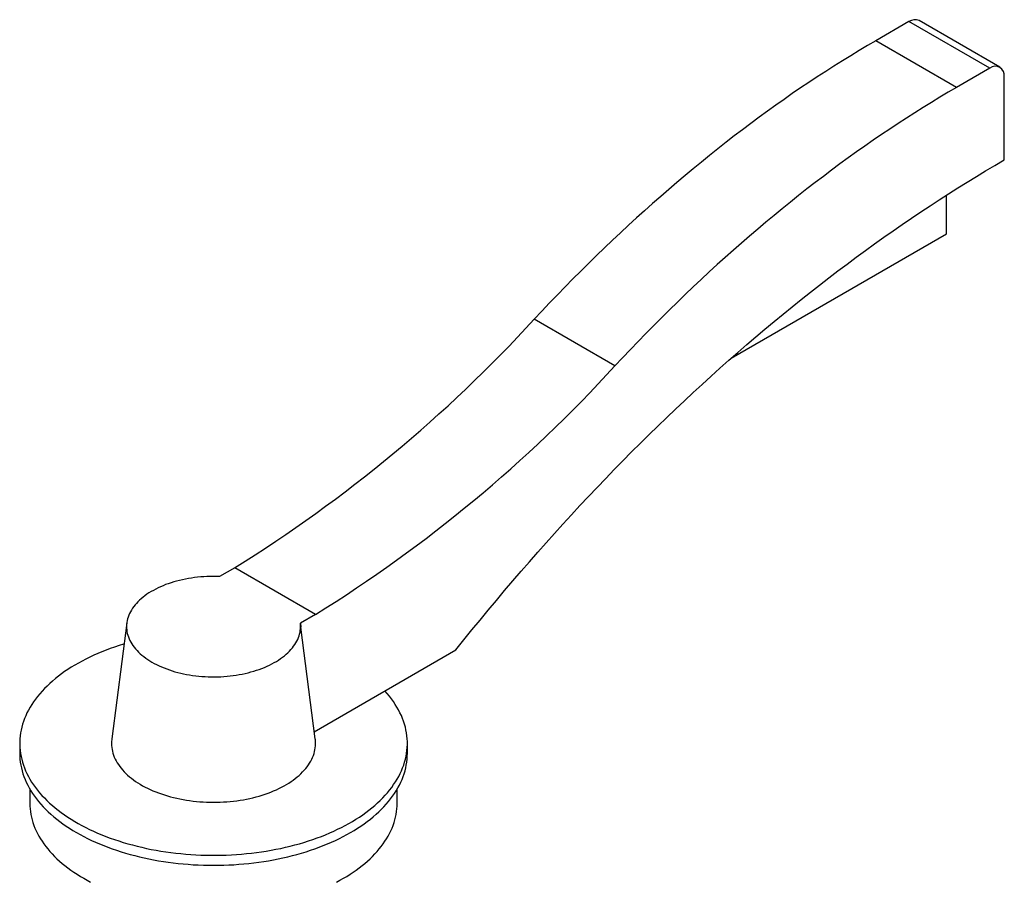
# Paper-space layout '_Isometrico' of a CAD drawing. Header units: millimetres. Extents: x -108 to 194, y -135 to 351.
# Tile 3 of 3: x -48 to 194, y 140 to 351. Entities that reach past the tile are written whole.
import ezdxf

# ---------------------------------------------------------------- set-up
doc = ezdxf.new("R2010")
doc.units = ezdxf.units.MM

psp = doc.layouts.new('_Isometrico')

# ---------------------------------------------------------------- linework, layer by layer
at = {"color": 7, "linetype": 'Continuous', "lineweight": 25}
for p, q in [((170.41, 350.69), (162.29, 345.99)), ((190.21, 339.26), (170.41, 350.69)), ((192.71, 339.5), (172.91, 350.93)), ((182.08, 334.56), (162.29, 345.99)), ((190.21, 339.26), (182.08, 334.56)), ((193.75, 316.8), (193.75, 337.22)), ((179.61, 298.68), (179.61, 308.2)), ((126.85, 268.22), (179.61, 298.68)), ((98.36, 266.35), (78.56, 277.78)), ((5.18, 216.92), (1.47, 214.78)), ((24.98, 205.49), (5.18, 216.92)), ((24.98, 205.49), (21.27, 203.35)), ((-21.26, 203.42), (-24.93, 175)), ((21.27, 203.35), (21.39, 202.39)), ((24.93, 175), (21.39, 202.39)), ((24.7, 176.75), (59.4, 196.78)), ((-47.5, 173.92), (-47.5, 171.47)), ((47.5, 171.47), (47.5, 173.92)), ((-45, 162.69), (-45, 159.23)), ((45, 159.23), (45, 162.69))]:
    psp.add_line(p, q, dxfattribs=at)
at = {"color": 7, "linetype": 'Continuous', "lineweight": 25, "flags": 128}
for points in [[(162.29, 345.99), (160.24, 344.8), (158.19, 343.58), (156.14, 342.34), (154.09, 341.08), (152.04, 339.8), (150, 338.49), (147.95, 337.16), (145.91, 335.81), (143.87, 334.44), (141.83, 333.04), (139.79, 331.63), (137.75, 330.19), (135.72, 328.73), (133.69, 327.25), (131.66, 325.75), (129.63, 324.22), (127.61, 322.68), (125.59, 321.12), (123.57, 319.53), (121.56, 317.93), (119.55, 316.3), (117.54, 314.66), (115.54, 312.99), (113.55, 311.3), (111.55, 309.6), (109.57, 307.88), (107.58, 306.13), (105.61, 304.37), (103.64, 302.59), (101.67, 300.79), (99.71, 298.97), (97.75, 297.13), (95.8, 295.28), (93.86, 293.4), (91.93, 291.51), (90, 289.6), (88.07, 287.67), (86.16, 285.73), (84.25, 283.77), (82.35, 281.79), (80.45, 279.79), (78.56, 277.78)], [(182.08, 334.56), (180.03, 333.37), (177.99, 332.15), (175.94, 330.91), (173.89, 329.65), (171.84, 328.37), (169.8, 327.06), (167.75, 325.73), (165.71, 324.38), (163.67, 323.01), (161.62, 321.61), (159.59, 320.2), (157.55, 318.76), (155.52, 317.3), (153.48, 315.82), (151.46, 314.32), (149.43, 312.79), (147.41, 311.25), (145.39, 309.69), (143.37, 308.1), (141.36, 306.5), (139.35, 304.87), (137.34, 303.23), (135.34, 301.56), (133.35, 299.88), (131.35, 298.17), (129.37, 296.45), (127.38, 294.7), (125.41, 292.94), (123.43, 291.16), (121.47, 289.36), (119.51, 287.54), (117.55, 285.7), (115.6, 283.85), (113.66, 281.97), (111.72, 280.08), (109.79, 278.17), (107.87, 276.24), (105.96, 274.3), (104.05, 272.34), (102.14, 270.36), (100.25, 268.36), (98.36, 266.35)], [(59.4, 196.78), (61.36, 199.24), (63.33, 201.69), (65.31, 204.12), (67.3, 206.54), (69.3, 208.94), (71.31, 211.33), (73.33, 213.7), (75.36, 216.06), (77.39, 218.4), (79.44, 220.73), (81.49, 223.04), (83.55, 225.34), (85.62, 227.62), (87.7, 229.89), (89.79, 232.14), (91.88, 234.37), (93.98, 236.59), (96.09, 238.79), (98.21, 240.97), (100.33, 243.13), (102.46, 245.28), (104.59, 247.41), (106.74, 249.53), (108.89, 251.62), (111.04, 253.7), (113.21, 255.76), (115.37, 257.8), (117.55, 259.83), (119.73, 261.83), (121.91, 263.82), (124.1, 265.79), (126.3, 267.74), (128.5, 269.67), (130.7, 271.58), (132.91, 273.47), (135.13, 275.35), (137.35, 277.2), (139.57, 279.03), (141.8, 280.85), (144.03, 282.64), (146.26, 284.41), (148.5, 286.17), (150.74, 287.9), (152.99, 289.61), (155.23, 291.31), (157.49, 292.98), (159.74, 294.63), (161.99, 296.26), (164.25, 297.86), (166.51, 299.45), (168.78, 301.02), (171.04, 302.56), (173.31, 304.08), (175.57, 305.59), (177.84, 307.07), (180.11, 308.52), (182.38, 309.96), (184.65, 311.37), (186.93, 312.76), (189.2, 314.13), (191.47, 315.48), (193.75, 316.8)], [(1.47, 214.78), (0.7, 214.8), (-0.07, 214.81), (-0.84, 214.8), (-1.61, 214.78), (-2.38, 214.73), (-3.15, 214.68), (-3.91, 214.6), (-4.66, 214.51), (-5.41, 214.41), (-6.16, 214.29), (-6.89, 214.15), (-7.62, 214), (-8.33, 213.83), (-9.04, 213.65), (-9.73, 213.45), (-10.41, 213.24), (-11.08, 213.02), (-11.73, 212.78), (-12.37, 212.53), (-12.99, 212.26), (-13.59, 211.99), (-14.18, 211.7), (-14.74, 211.39), (-15.29, 211.08), (-15.82, 210.76), (-16.33, 210.42), (-16.81, 210.07), (-17.27, 209.72), (-17.72, 209.35), (-18.13, 208.98), (-18.53, 208.59), (-18.9, 208.2), (-19.24, 207.8), (-19.56, 207.4), (-19.86, 206.99), (-20.12, 206.57), (-20.37, 206.15), (-20.58, 205.72), (-20.77, 205.29), (-20.93, 204.85), (-21.06, 204.41), (-21.17, 203.97), (-21.25, 203.53), (-21.3, 203.08), (-21.32, 202.64), (-21.31, 202.19), (-21.28, 201.75), (-21.22, 201.3), (-21.13, 200.86), (-21.01, 200.42), (-20.87, 199.98), (-20.7, 199.55), (-20.5, 199.12), (-20.27, 198.69), (-20.02, 198.27), (-19.74, 197.85), (-19.44, 197.44), (-19.11, 197.04), (-18.75, 196.65), (-18.37, 196.26), (-17.97, 195.88), (-17.54, 195.51), (-17.09, 195.15), (-16.62, 194.79), (-16.13, 194.45), (-15.61, 194.12), (-15.08, 193.8), (-14.52, 193.49), (-13.95, 193.19), (-13.35, 192.91), (-12.74, 192.63), (-12.12, 192.37), (-11.47, 192.13), (-10.82, 191.89), (-10.14, 191.68), (-9.46, 191.47), (-8.76, 191.28), (-8.05, 191.1), (-7.33, 190.94), (-6.6, 190.8), (-5.86, 190.67), (-5.12, 190.55), (-4.37, 190.45), (-3.61, 190.37), (-2.85, 190.3), (-2.08, 190.25), (-1.31, 190.22), (-0.54, 190.2), (0.23, 190.19), (1.01, 190.21), (1.78, 190.24), (2.54, 190.28), (3.31, 190.34), (4.07, 190.42), (4.82, 190.51), (5.57, 190.62), (6.31, 190.75), (7.04, 190.88), (7.77, 191.04), (8.48, 191.21), (9.18, 191.39), (9.87, 191.59), (10.55, 191.81), (11.22, 192.03), (11.86, 192.28), (12.5, 192.53), (13.11, 192.8), (13.71, 193.08), (14.3, 193.37), (14.86, 193.68), (15.4, 193.99), (15.93, 194.32), (16.43, 194.66), (16.91, 195.01), (17.37, 195.36), (17.81, 195.73), (18.22, 196.11), (18.61, 196.49), (18.97, 196.89), (19.31, 197.29), (19.63, 197.69), (19.91, 198.11), (20.18, 198.52), (20.41, 198.95), (20.62, 199.38), (20.81, 199.81), (20.96, 200.25), (21.09, 200.69), (21.19, 201.13), (21.26, 201.57), (21.3, 202.02), (21.32, 202.46), (21.31, 202.91), (21.27, 203.35)], [(-21.93, 198.25), (-22.06, 198.21), (-23.16, 197.86), (-24.24, 197.51), (-25.3, 197.13), (-26.34, 196.74), (-27.37, 196.33), (-28.38, 195.91), (-29.37, 195.48), (-30.33, 195.03), (-31.28, 194.56), (-32.21, 194.08), (-33.11, 193.59), (-33.99, 193.08), (-34.85, 192.56), (-35.68, 192.02), (-36.49, 191.48), (-37.27, 190.92), (-38.03, 190.35), (-38.76, 189.77), (-39.47, 189.18), (-40.15, 188.58), (-40.8, 187.96), (-41.42, 187.34), (-42.02, 186.71), (-42.58, 186.07), (-43.12, 185.42), (-43.63, 184.77), (-44.1, 184.1), (-44.55, 183.43), (-44.97, 182.76), (-45.35, 182.07), (-45.71, 181.39), (-46.03, 180.69), (-46.32, 179.99), (-46.58, 179.29), (-46.81, 178.58), (-47, 177.87), (-47.17, 177.16), (-47.3, 176.45), (-47.4, 175.73), (-47.46, 175.01), (-47.5, 174.3), (-47.5, 173.58), (-47.46, 172.86), (-47.4, 172.14), (-47.3, 171.43), (-47.17, 170.71), (-47.01, 170), (-46.82, 169.29), (-46.59, 168.58), (-46.33, 167.88), (-46.04, 167.18), (-45.72, 166.49), (-45.37, 165.8), (-44.98, 165.12), (-44.57, 164.44), (-44.12, 163.77), (-43.65, 163.11), (-43.14, 162.45), (-42.61, 161.8), (-42.04, 161.16), (-41.45, 160.53), (-40.83, 159.91), (-40.18, 159.29), (-39.5, 158.69), (-38.79, 158.1), (-38.06, 157.52), (-37.3, 156.95), (-36.52, 156.39), (-35.71, 155.84), (-34.88, 155.31), (-34.02, 154.79), (-33.14, 154.28), (-32.24, 153.79), (-31.32, 153.31), (-30.37, 152.84), (-29.4, 152.39), (-28.42, 151.95), (-27.41, 151.53), (-26.38, 151.12), (-25.34, 150.73), (-24.28, 150.35), (-23.2, 150), (-22.11, 149.65), (-21, 149.33), (-19.88, 149.02), (-18.74, 148.73), (-17.59, 148.45), (-16.43, 148.19), (-15.25, 147.95), (-14.07, 147.73), (-12.88, 147.53), (-11.68, 147.34), (-10.47, 147.18), (-9.25, 147.03), (-8.02, 146.9), (-6.8, 146.78), (-5.56, 146.69), (-4.32, 146.62), (-3.08, 146.56), (-1.84, 146.52), (-0.6, 146.5), (0.65, 146.5), (1.89, 146.52), (3.13, 146.56), (4.37, 146.62), (5.61, 146.69), (6.84, 146.79), (8.07, 146.9), (9.3, 147.03), (10.51, 147.18), (11.72, 147.35), (12.93, 147.54), (14.12, 147.74), (15.3, 147.96), (16.47, 148.2), (17.64, 148.46), (18.78, 148.74), (19.92, 149.03), (21.04, 149.34), (22.15, 149.67), (23.25, 150.01), (24.32, 150.37), (25.38, 150.75), (26.43, 151.14), (27.45, 151.54), (28.46, 151.97), (29.44, 152.41), (30.41, 152.86), (31.35, 153.32), (32.28, 153.81), (33.18, 154.3), (34.06, 154.81), (34.91, 155.33), (35.75, 155.87), (36.55, 156.41), (37.34, 156.97), (38.09, 157.54), (38.82, 158.12), (39.53, 158.72), (40.2, 159.32), (40.85, 159.93), (41.47, 160.55), (42.06, 161.19), (42.63, 161.83), (43.16, 162.47), (43.67, 163.13), (44.14, 163.8), (44.59, 164.47), (45, 165.14), (45.38, 165.83), (45.73, 166.52), (46.05, 167.21), (46.34, 167.91), (46.6, 168.61), (46.83, 169.32), (47.02, 170.03), (47.18, 170.74), (47.31, 171.46), (47.4, 172.17), (47.47, 172.89), (47.5, 173.61), (47.49, 174.33), (47.46, 175.04), (47.39, 175.76), (47.29, 176.48), (47.16, 177.19), (47, 177.9), (46.8, 178.61), (46.57, 179.32), (46.31, 180.02), (46.02, 180.72), (45.69, 181.41), (45.34, 182.1), (44.95, 182.78), (44.53, 183.46), (44.09, 184.13), (43.61, 184.79), (43.1, 185.45), (42.56, 186.1), (42, 186.74), (42, 186.74)], [(-24.93, 175), (-24.95, 174.84), (-24.99, 174.36), (-25, 173.88), (-24.98, 173.4), (-24.94, 172.92), (-24.87, 172.44), (-24.77, 171.96), (-24.64, 171.49), (-24.49, 171.02), (-24.31, 170.55), (-24.1, 170.08), (-23.86, 169.62), (-23.6, 169.17), (-23.32, 168.72), (-23, 168.27), (-22.66, 167.83), (-22.3, 167.4), (-21.91, 166.97), (-21.5, 166.56), (-21.06, 166.15), (-20.6, 165.75), (-20.12, 165.36), (-19.61, 164.97), (-19.09, 164.6), (-18.54, 164.24), (-17.97, 163.89), (-17.38, 163.55), (-16.77, 163.22), (-16.15, 162.9), (-15.5, 162.6), (-14.84, 162.31), (-14.16, 162.03), (-13.47, 161.76), (-12.76, 161.51), (-12.04, 161.27), (-11.3, 161.05), (-10.55, 160.84), (-9.79, 160.64), (-9.02, 160.46), (-8.24, 160.3), (-7.45, 160.15), (-6.65, 160.01), (-5.85, 159.89), (-5.03, 159.79), (-4.21, 159.7), (-3.39, 159.62), (-2.57, 159.57), (-1.74, 159.53), (-0.91, 159.5), (-0.07, 159.49), (0.76, 159.5), (1.59, 159.52), (2.42, 159.56), (3.25, 159.61), (4.07, 159.68), (4.89, 159.77), (5.7, 159.87), (6.51, 159.99), (7.31, 160.12), (8.1, 160.27), (8.89, 160.43), (9.66, 160.61), (10.42, 160.8), (11.17, 161.01), (11.91, 161.23), (12.63, 161.47), (13.35, 161.72), (14.04, 161.98), (14.72, 162.26), (15.39, 162.55), (16.03, 162.85), (16.66, 163.16), (17.28, 163.49), (17.87, 163.83), (18.44, 164.18), (18.99, 164.54), (19.52, 164.91), (20.03, 165.29), (20.52, 165.68), (20.98, 166.08), (21.42, 166.48), (21.84, 166.9), (22.23, 167.32), (22.6, 167.75), (22.94, 168.19), (23.26, 168.64), (23.55, 169.09), (23.82, 169.54), (24.06, 170), (24.27, 170.47), (24.46, 170.94), (24.62, 171.41), (24.75, 171.88), (24.85, 172.36), (24.93, 172.84), (24.98, 173.32), (25, 173.8), (24.99, 174.28), (24.96, 174.76), (24.93, 175)], [(-47.5, 171.47), (-47.48, 170.76), (-47.43, 170.04), (-47.35, 169.32), (-47.24, 168.61), (-47.09, 167.89), (-46.92, 167.18), (-46.7, 166.48), (-46.46, 165.77), (-46.19, 165.07), (-45.88, 164.38), (-45.54, 163.69), (-45.18, 163), (-44.78, 162.32), (-44.35, 161.65), (-43.88, 160.98), (-43.39, 160.32), (-42.87, 159.67), (-42.32, 159.02), (-41.74, 158.39), (-41.14, 157.76), (-40.5, 157.15), (-39.84, 156.54), (-39.15, 155.94), (-38.43, 155.36), (-37.68, 154.78), (-36.91, 154.22), (-36.12, 153.66), (-35.3, 153.13), (-34.46, 152.6), (-33.59, 152.08)], [(-33.59, 152.08), (-32.7, 151.58), (-31.78, 151.1), (-30.85, 150.62), (-29.89, 150.16), (-28.92, 149.72), (-27.92, 149.29), (-26.9, 148.88), (-25.87, 148.48), (-24.82, 148.09), (-23.75, 147.73), (-22.67, 147.38), (-21.56, 147.04), (-20.45, 146.72), (-19.32, 146.42), (-18.18, 146.14), (-17.02, 145.87), (-15.86, 145.63), (-14.68, 145.39), (-13.49, 145.18), (-12.29, 144.99), (-11.09, 144.81), (-9.88, 144.65), (-8.66, 144.51), (-7.43, 144.39), (-6.2, 144.29), (-4.97, 144.2), (-3.73, 144.14), (-2.49, 144.09), (-1.24, 144.06), (0, 144.05), (1.24, 144.06), (2.49, 144.09), (3.73, 144.14), (4.97, 144.2), (6.2, 144.29), (7.43, 144.39), (8.66, 144.51), (9.88, 144.65), (11.09, 144.81), (12.29, 144.99), (13.49, 145.18), (14.68, 145.39), (15.86, 145.63), (17.02, 145.87), (18.18, 146.14), (19.32, 146.42), (20.45, 146.72), (21.56, 147.04), (22.67, 147.38), (23.75, 147.73), (24.82, 148.09), (25.87, 148.48), (26.9, 148.88), (27.92, 149.29), (28.92, 149.72), (29.89, 150.16), (30.85, 150.62), (31.78, 151.1), (32.7, 151.58), (33.59, 152.08), (34.46, 152.6), (35.3, 153.13), (36.12, 153.66), (36.91, 154.22), (37.68, 154.78), (38.43, 155.36), (39.15, 155.94), (39.84, 156.54), (40.5, 157.15), (41.14, 157.76), (41.74, 158.39), (42.32, 159.02), (42.87, 159.67), (43.39, 160.32), (43.88, 160.98), (44.35, 161.65), (44.78, 162.32), (45.18, 163), (45.54, 163.69), (45.88, 164.38), (46.19, 165.07), (46.46, 165.77), (46.7, 166.48), (46.92, 167.18), (47.09, 167.89), (47.24, 168.61), (47.35, 169.32), (47.43, 170.04), (47.48, 170.76), (47.5, 171.47)], [(-45, 159.23), (-44.98, 158.55), (-44.94, 157.87), (-44.86, 157.19), (-44.75, 156.51), (-44.62, 155.83), (-44.45, 155.16), (-44.25, 154.49), (-44.02, 153.82), (-43.76, 153.16), (-43.47, 152.5), (-43.15, 151.85), (-42.8, 151.2), (-42.42, 150.55), (-42.01, 149.92), (-41.57, 149.28), (-41.11, 148.66), (-40.62, 148.04), (-40.1, 147.43), (-39.55, 146.83), (-38.97, 146.24), (-38.37, 145.65), (-37.74, 145.08), (-37.09, 144.51), (-36.41, 143.96), (-35.7, 143.41), (-34.97, 142.88), (-34.22, 142.35), (-33.44, 141.84), (-32.64, 141.34), (-31.82, 140.86)], [(30.11, 139.92), (30.98, 140.38), (31.82, 140.86), (32.64, 141.34), (33.44, 141.84), (34.22, 142.35), (34.97, 142.88), (35.7, 143.41), (36.41, 143.96), (37.09, 144.51), (37.74, 145.08), (38.37, 145.65), (38.97, 146.24), (39.55, 146.83), (40.1, 147.43), (40.62, 148.04), (41.11, 148.66), (41.57, 149.28), (42.01, 149.92), (42.42, 150.55), (42.8, 151.2), (43.15, 151.85), (43.47, 152.5), (43.76, 153.16), (44.02, 153.82), (44.25, 154.49), (44.45, 155.16), (44.62, 155.83), (44.75, 156.51), (44.86, 157.19), (44.94, 157.87), (44.98, 158.55), (45, 159.23)], [(-31.82, 140.86), (-30.98, 140.38), (-30.11, 139.92)]]:
    psp.add_lwpolyline(points, dxfattribs=at)
at = {"color": 7, "linetype": 'Continuous', "lineweight": 25}
for centre, radius, start, end in [((171.88, 348.61), 2.54, 66.0318, 125.2787), ((191.59, 337.56), 2.19, 350.9946, 128.9947), ((-178.43, 513), 348.39, 301.8037, 317.5326), ((-158.63, 501.57), 348.39, 301.8037, 317.5326)]:
    psp.add_arc(centre, radius, start, end, dxfattribs=at)

doc.saveas('drawing.dxf')
